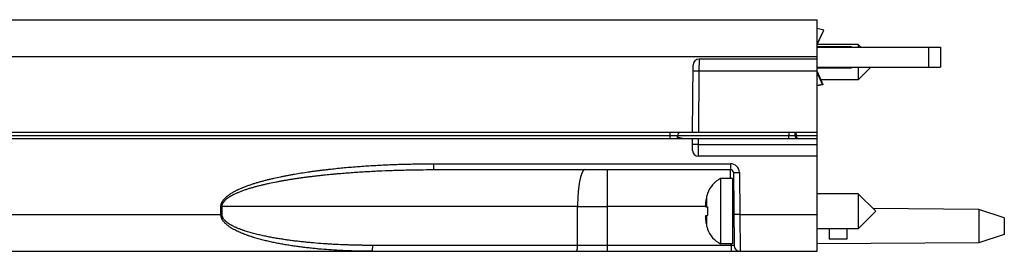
# Model space of a CAD drawing. Header units: inches. Extents: x 0 to 22, y 0 to 17.
# Tile 44 of 61: x 10.1 to 13.4, y 13.4 to 14.2. Entities that reach past the tile are written whole.
import ezdxf

# ---------------------------------------------------------------- set-up
doc = ezdxf.new("R2010")
doc.units = ezdxf.units.IN
doc.header["$LTSCALE"] = 1.21
doc.header["$MEASUREMENT"] = 0
doc.layers.get('0').update_dxf_attribs({"linetype": 'CONTINUOUS'})

msp = doc.modelspace()

# ---------------------------------------------------------------- linework, layer by layer
at = {"color": 7, "linetype": 'CONTINUOUS'}
for p, q in [((8.8363, 14.1696), (12.8132, 14.1696)), ((12.8132, 13.3896), (12.8132, 14.1696)), ((12.8354, 14.1348), (12.8132, 14.1396)), ((12.8132, 14.0858), (12.8357, 14.1341)), ((12.9514, 14.0856), (12.8132, 14.0856)), ((12.9282, 14.0786), (12.8132, 14.0786)), ((12.8132, 14.0766), (13.2282, 14.0766)), ((12.9282, 14.0786), (12.9282, 14.0766)), ((12.9605, 14.0766), (12.9514, 14.0856)), ((12.9514, 14.0856), (12.9514, 14.0766)), ((13.2282, 14.0766), (13.2282, 14.0096)), ((12.8132, 14.0366), (12.4152, 14.0366)), ((12.3932, 13.7896), (12.3952, 14.0167)), ((12.8132, 14.0096), (13.2282, 14.0096)), ((12.8132, 14.0076), (12.9282, 14.0076)), ((12.8132, 13.9953), (12.8327, 13.9514)), ((12.9282, 14.0076), (12.9282, 14.0096)), ((12.9935, 14.0096), (12.9514, 13.9675)), ((12.9514, 14.0096), (12.9514, 13.9675)), ((12.8132, 13.9903), (12.8309, 13.9506)), ((12.9514, 13.9675), (12.8255, 13.9675)), ((12.8305, 13.9508), (12.8132, 13.9474)), ((12.8324, 13.9507), (12.8132, 13.9469)), ((12.8307, 13.9508), (12.8305, 13.9508)), ((12.8309, 13.9506), (12.8307, 13.9508)), ((12.8309, 13.9506), (12.8327, 13.9514)), ((12.8312, 13.9508), (12.8324, 13.9507)), ((12.8132, 13.7896), (8.8132, 13.7896)), ((8.8132, 13.7696), (12.8132, 13.7696)), ((12.3428, 13.7696), (12.343, 13.7797)), ((12.3935, 13.7294), (12.3932, 13.7696)), ((12.7379, 13.7896), (12.7381, 13.7794)), ((12.8132, 13.7096), (12.4135, 13.7096)), ((11.521, 13.6646), (12.5213, 13.6646)), ((12.5282, 13.6348), (12.4878, 13.6348)), ((12.4878, 13.6348), (12.4878, 13.4143)), ((12.5282, 13.6348), (12.5282, 13.4143)), ((12.5313, 13.6546), (12.5334, 13.4094)), ((12.4435, 13.5846), (12.4435, 13.5828)), ((12.9514, 13.5836), (12.8132, 13.5836)), ((13.0105, 13.5246), (12.9514, 13.5836)), ((12.9514, 13.5836), (12.9514, 13.4655)), ((12.437, 13.5398), (12.4435, 13.5391)), ((12.4435, 13.5391), (12.4435, 13.51)), ((13.3571, 13.5306), (13.0019, 13.5332)), ((13.4432, 13.5026), (13.3571, 13.5306)), ((13.3571, 13.5306), (13.3571, 13.4186)), ((12.4435, 13.51), (12.437, 13.5093)), ((13.0105, 13.5246), (12.9514, 13.4655)), ((13.4432, 13.5026), (13.4432, 13.4466)), ((12.4435, 13.4663), (12.4435, 13.4645)), ((12.5328, 13.4852), (12.5321, 13.4852)), ((12.9514, 13.4655), (12.8132, 13.4655)), ((12.8532, 13.4655), (12.8532, 13.4302)), ((12.9132, 13.4655), (12.9132, 13.4308)), ((12.9132, 13.4308), (12.8532, 13.4302)), ((13.4432, 13.4466), (13.3571, 13.4186)), ((12.5282, 13.4143), (12.4878, 13.4143)), ((13.3571, 13.4186), (12.8132, 13.4145)), ((8.8363, 13.3896), (12.8132, 13.3896))]:
    msp.add_line(p, q, dxfattribs=at)
at = {"color": 9, "linetype": 'CONTINUOUS'}
for p, q in [((12.8132, 14.0871), (12.8354, 14.1348)), ((13.1882, 14.0766), (13.1882, 14.0096)), ((8.8354, 14.0456), (12.8132, 14.0456)), ((12.4152, 14.0366), (12.415, 13.9969)), ((12.395, 13.9969), (12.415, 13.9969)), ((12.415, 13.9969), (12.4132, 13.7896)), ((12.415, 13.9969), (12.8132, 13.9969)), ((12.8132, 13.9897), (12.8305, 13.9508)), ((9.6669, 13.7797), (12.318, 13.7797)), ((12.3178, 13.7696), (12.318, 13.7797)), ((12.318, 13.7797), (12.318, 13.7896)), ((12.318, 13.7797), (12.343, 13.7797)), ((12.343, 13.7794), (12.7181, 13.7794)), ((12.4134, 13.7489), (12.4132, 13.7696)), ((12.7179, 13.7896), (12.7181, 13.7794)), ((12.7181, 13.7696), (12.7181, 13.7794)), ((12.7181, 13.7794), (12.7381, 13.7794)), ((12.7431, 13.7794), (12.7381, 13.7794)), ((12.7431, 13.7794), (12.7429, 13.7896)), ((12.7431, 13.7794), (12.8132, 13.7794)), ((12.4134, 13.7489), (12.8132, 13.7489)), ((12.4135, 13.7096), (12.4134, 13.7489)), ((11.521, 13.6844), (12.5213, 13.6844)), ((11.521, 13.6844), (11.521, 13.6646)), ((12.1068, 13.5406), (12.1068, 13.6646)), ((12.5213, 13.6844), (12.5213, 13.6646)), ((12.5215, 13.6348), (12.5213, 13.6646)), ((12.5313, 13.6546), (12.5513, 13.6546)), ((12.5513, 13.6546), (12.5525, 13.5135)), ((12.44, 13.5705), (12.44, 13.5395)), ((10.8055, 13.5135), (10.8055, 13.5406)), ((10.8055, 13.5406), (10.8095, 13.5406)), ((10.8095, 13.5135), (10.8095, 13.5406)), ((12.0064, 13.5406), (10.8095, 13.5406)), ((12.0062, 13.4094), (12.0064, 13.5406)), ((12.0064, 13.5406), (12.1068, 13.5406)), ((12.1067, 13.4094), (12.1068, 13.5406)), ((12.4369, 13.5406), (12.1068, 13.5406)), ((12.5321, 13.5572), (12.5321, 13.4852)), ((8.8354, 13.5135), (10.8055, 13.5135)), ((10.8055, 13.5135), (10.8095, 13.5135)), ((12.44, 13.5096), (12.44, 13.4786)), ((12.5525, 13.5135), (12.5325, 13.5135)), ((12.5525, 13.5135), (12.8132, 13.5135)), ((12.5525, 13.5135), (12.5534, 13.3896)), ((12.0062, 13.4094), (11.3169, 13.4094)), ((12.1067, 13.4094), (12.0062, 13.4094)), ((12.5234, 13.4094), (12.1067, 13.4094)), ((12.1067, 13.3896), (12.1067, 13.4094)), ((12.5234, 13.4094), (12.5234, 13.4143)), ((12.5234, 13.4094), (12.5234, 13.3896)), ((12.5334, 13.4094), (12.5234, 13.4094))]:
    msp.add_line(p, q, dxfattribs=at)
at = {"color": 7, "linetype": 'CONTINUOUS'}
for centre, radius, start, end in [((12.4152, 14.0166), 0.02, 90, 179.5), ((12.353, 13.7796), 0.01, 91.4906, 179), ((12.7481, 13.7796), 0.01, 181, 270), ((12.4135, 13.7296), 0.02, 180.5, 270), ((12.5213, 13.6546), 0.01, 0.5, 90), ((12.5309, 13.552), 0.0933, 117.5225, 159.5639), ((12.6528, 13.5246), 0.2177, 167.821, 172.347), ((12.5358, 13.5498), 0.0981, 160.3312, 167.8411), ((12.5369, 13.5496), 0.0992, 165.5135, 167.823), ((12.5321, 13.5679), 0.00394, 180, 269.1422), ((12.598, 13.5385), 0.1616, 174.6476, 177.727), ((12.4926, 13.5487), 0.0563, 183.9284, 189.1086), ((12.4926, 13.5004), 0.0563, 170.8914, 176.0716), ((12.5981, 13.5106), 0.1617, 182.2739, 185.3515), ((12.6528, 13.5245), 0.2177, 187.653, 192.179), ((12.5358, 13.4993), 0.0981, 192.1589, 199.6688), ((12.5309, 13.4971), 0.0933, 200.4361, 242.4775), ((12.5321, 13.4812), 0.00394, 90, 180), ((12.5534, 13.4096), 0.02, 180.5, 270)]:
    msp.add_arc(centre, radius, start, end, dxfattribs=at)
at = {"color": 9, "linetype": 'CONTINUOUS'}
msp.add_arc((12.5213, 13.6544), 0.03, 0.5001, 89.9999, dxfattribs=at)
at = {"color": 7, "linetype": 'CONTINUOUS'}
for points, knots in [([(12.8357, 14.1341), (12.8357, 14.1341), (12.8357, 14.1342), (12.8358, 14.1343), (12.8357, 14.1344), (12.8357, 14.1344), (12.8357, 14.1345), (12.8356, 14.1346), (12.8355, 14.1347), (12.8355, 14.1348), (12.8354, 14.1348)], [0, 0, 0, 0, 0.093183, 0.190299, 0.294808, 0.409429, 0.536119, 0.676235, 0.830683, 1, 1, 1, 1]), ([(12.8327, 13.9514), (12.8327, 13.9514), (12.8327, 13.9514), (12.8327, 13.9513), (12.8327, 13.9512), (12.8327, 13.9511), (12.8326, 13.951), (12.8326, 13.9509), (12.8325, 13.9508), (12.8324, 13.9508), (12.8324, 13.9507)], [0, 0, 0, 0, 0.093183, 0.190299, 0.294808, 0.409429, 0.536119, 0.676235, 0.830683, 1, 1, 1, 1]), ([(10.8095, 13.5406), (10.8095, 13.5411), (10.8096, 13.5421), (10.8097, 13.5435), (10.8099, 13.545), (10.8103, 13.5464), (10.8107, 13.5478), (10.8112, 13.5491), (10.8117, 13.5504), (10.8126, 13.5522), (10.8138, 13.5543), (10.8154, 13.5567), (10.8172, 13.5589), (10.8192, 13.5611), (10.8212, 13.5631), (10.8234, 13.5651), (10.8256, 13.5669), (10.8279, 13.5687), (10.8302, 13.5704), (10.8326, 13.572), (10.835, 13.5736), (10.8375, 13.5751), (10.84, 13.5766), (10.8425, 13.578), (10.845, 13.5794), (10.8484, 13.5812), (10.8528, 13.5833), (10.8571, 13.5853), (10.8607, 13.5869), (10.8642, 13.5884), (10.8705, 13.591), (10.8795, 13.5944), (10.8886, 13.5976), (10.8959, 13.6), (10.9014, 13.6017), (10.907, 13.6034), (10.9144, 13.6055), (10.9236, 13.6081), (10.933, 13.6105), (10.9405, 13.6124), (10.9479, 13.6142), (10.9555, 13.616), (10.963, 13.6176), (10.9743, 13.6201), (10.9875, 13.6228), (11.0027, 13.6257), (11.014, 13.6277), (11.0254, 13.6297), (11.0369, 13.6316), (11.0483, 13.6334), (11.0597, 13.6351), (11.0712, 13.6368), (11.0826, 13.6384), (11.0941, 13.6399), (11.1056, 13.6413), (11.117, 13.6427), (11.1285, 13.6441), (11.14, 13.6454), (11.1554, 13.647), (11.1707, 13.6486), (11.1861, 13.65), (11.2014, 13.6514), (11.2206, 13.6531), (11.2437, 13.6548), (11.2668, 13.6564), (11.2898, 13.6579), (11.3129, 13.6592), (11.3437, 13.6607), (11.3746, 13.662), (11.4054, 13.6629), (11.4285, 13.6635), (11.4516, 13.664), (11.4825, 13.6644), (11.5056, 13.6646), (11.521, 13.6646)], [0, 0, 0, 0, 0.001954, 0.003907, 0.005861, 0.007815, 0.009769, 0.011722, 0.013676, 0.01563, 0.019537, 0.023444, 0.027351, 0.031258, 0.035165, 0.039072, 0.042979, 0.046886, 0.050794, 0.054701, 0.058608, 0.062515, 0.066422, 0.070328, 0.074235, 0.078142, 0.085956, 0.093769, 0.097676, 0.101582, 0.109396, 0.125021, 0.140647, 0.14846, 0.156273, 0.164086, 0.171899, 0.187524, 0.20315, 0.210963, 0.218775, 0.234401, 0.242213, 0.250026, 0.281276, 0.296901, 0.312526, 0.328151, 0.343775, 0.3594, 0.375025, 0.39065, 0.406275, 0.421899, 0.437524, 0.453149, 0.468773, 0.484398, 0.500023, 0.531272, 0.546896, 0.562521, 0.59377, 0.625019, 0.656267, 0.687516, 0.718765, 0.750013, 0.81251, 0.843759, 0.875007, 0.906255, 0.937504, 1, 1, 1, 1])]:
    msp.add_open_spline(points, degree=3, knots=knots, dxfattribs=at)
at = {"color": 9, "linetype": 'CONTINUOUS'}
for points, knots in [([(12.3595, 13.7696), (12.3593, 13.7696), (12.359, 13.7696), (12.3584, 13.7696), (12.3577, 13.7697), (12.3567, 13.7698), (12.3557, 13.77), (12.3547, 13.7702), (12.3537, 13.7705), (12.3527, 13.7708), (12.3513, 13.7712), (12.3495, 13.7717), (12.3473, 13.7724), (12.3451, 13.7732), (12.3437, 13.7737), (12.3429, 13.7739)], [0, 0, 0, 0, 0.024941, 0.050685, 0.104298, 0.160392, 0.218569, 0.278488, 0.339875, 0.402506, 0.466196, 0.596168, 0.728865, 0.863633, 1, 1, 1, 1]), ([(12.7481, 13.7696), (12.748, 13.7696), (12.7479, 13.7696), (12.7476, 13.7696), (12.7472, 13.7697), (12.7467, 13.7699), (12.7463, 13.7702), (12.7459, 13.7706), (12.7454, 13.7711), (12.7451, 13.7716), (12.7447, 13.7722), (12.7443, 13.7729), (12.744, 13.7737), (12.7438, 13.7744), (12.7437, 13.775), (12.7435, 13.7756), (12.7434, 13.7764), (12.7432, 13.7772), (12.7432, 13.7778), (12.7431, 13.7785), (12.7431, 13.779), (12.7431, 13.7794)], [0, 0, 0, 0, 0.019339, 0.03876, 0.078482, 0.120194, 0.164685, 0.212588, 0.264389, 0.320409, 0.380827, 0.445693, 0.51492, 0.588289, 0.626424, 0.66545, 0.745885, 0.828972, 0.871282, 0.913963, 1, 1, 1, 1]), ([(12.4134, 13.7489), (12.4127, 13.7488), (12.4114, 13.7488), (12.4095, 13.7488), (12.4076, 13.7488), (12.4057, 13.7488), (12.404, 13.7488), (12.4023, 13.7488), (12.4007, 13.7488), (12.3993, 13.7488), (12.3981, 13.7488), (12.3973, 13.7489), (12.3968, 13.7489), (12.3962, 13.7489), (12.3957, 13.7489), (12.3953, 13.7489), (12.3949, 13.7489), (12.3946, 13.7489), (12.3942, 13.7489), (12.394, 13.7489), (12.3938, 13.749), (12.3936, 13.749), (12.3935, 13.749), (12.3935, 13.749), (12.3934, 13.749), (12.3934, 13.749), (12.3934, 13.749), (12.3934, 13.749), (12.3934, 13.749), (12.3934, 13.749), (12.3934, 13.749), (12.3934, 13.749)], [0, 0, 0, 0, 0.097951, 0.194957, 0.290085, 0.382419, 0.471071, 0.555187, 0.633959, 0.706627, 0.772493, 0.802675, 0.830924, 0.857173, 0.881359, 0.903423, 0.923314, 0.940983, 0.956389, 0.969496, 0.980274, 0.988701, 0.992028, 0.994765, 0.995912, 0.996912, 0.997766, 0.998476, 0.999044, 0.999477, 1, 1, 1, 1]), ([(10.8055, 13.5406), (10.8055, 13.5411), (10.8055, 13.5421), (10.8057, 13.5436), (10.8058, 13.545), (10.8062, 13.547), (10.8068, 13.5493), (10.8076, 13.5517), (10.8083, 13.5535), (10.8092, 13.5552), (10.8103, 13.5574), (10.8119, 13.5599), (10.8136, 13.5623), (10.8154, 13.5646), (10.8174, 13.5668), (10.8194, 13.5689), (10.8222, 13.5716), (10.8252, 13.5742), (10.8282, 13.5767), (10.8313, 13.579), (10.8353, 13.5819), (10.8403, 13.585), (10.8445, 13.5876), (10.8479, 13.5895), (10.8513, 13.5914), (10.8556, 13.5937), (10.86, 13.5958), (10.8636, 13.5975), (10.8671, 13.5991), (10.8716, 13.6011), (10.877, 13.6034), (10.8825, 13.6056), (10.8879, 13.6078), (10.8934, 13.6098), (10.899, 13.6118), (10.9064, 13.6144), (10.9138, 13.6168), (10.9213, 13.6192), (10.9269, 13.6209), (10.9325, 13.6226), (10.9382, 13.6242), (10.9438, 13.6257), (10.9495, 13.6273), (10.9552, 13.6288), (10.9628, 13.6307), (10.9704, 13.6326), (10.978, 13.6344), (10.9895, 13.637), (11.0029, 13.6399), (11.0182, 13.6431), (11.0297, 13.6453), (11.0413, 13.6474), (11.0567, 13.6502), (11.076, 13.6534), (11.0954, 13.6563), (11.1109, 13.6585), (11.1226, 13.6601), (11.1342, 13.6617), (11.1459, 13.6631), (11.1575, 13.6645), (11.1731, 13.6663), (11.1926, 13.6685), (11.2159, 13.6708), (11.2394, 13.6729), (11.2628, 13.6748), (11.2862, 13.6765), (11.3097, 13.678), (11.3331, 13.6794), (11.3566, 13.6806), (11.3801, 13.6816), (11.4036, 13.6825), (11.427, 13.6832), (11.4505, 13.6837), (11.4819, 13.6842), (11.5054, 13.6844), (11.521, 13.6844)], [0, 0, 0, 0, 0.001953, 0.003906, 0.005859, 0.007813, 0.011718, 0.015623, 0.017576, 0.01953, 0.023435, 0.027341, 0.031247, 0.035154, 0.03906, 0.042966, 0.046872, 0.054684, 0.05859, 0.062497, 0.070309, 0.078121, 0.085934, 0.08984, 0.093747, 0.101559, 0.109372, 0.113278, 0.117185, 0.124997, 0.13281, 0.140622, 0.148435, 0.156248, 0.16406, 0.171873, 0.187498, 0.195311, 0.203123, 0.210936, 0.218748, 0.226561, 0.234374, 0.242186, 0.249999, 0.265624, 0.273437, 0.281249, 0.312499, 0.328124, 0.343749, 0.359374, 0.374999, 0.406249, 0.437499, 0.453125, 0.46875, 0.484375, 0.5, 0.515625, 0.53125, 0.5625, 0.59375, 0.625, 0.65625, 0.6875, 0.71875, 0.75, 0.78125, 0.8125, 0.84375, 0.875, 0.90625, 0.9375, 1, 1, 1, 1]), ([(12.0315, 13.6646), (12.0313, 13.6646), (12.0309, 13.6645), (12.0302, 13.6644), (12.0296, 13.6642), (12.029, 13.664), (12.0284, 13.6636), (12.0278, 13.6632), (12.0272, 13.6627), (12.0266, 13.6622), (12.026, 13.6615), (12.0254, 13.6608), (12.0248, 13.6601), (12.0242, 13.6592), (12.0236, 13.6583), (12.023, 13.6573), (12.0225, 13.6563), (12.0219, 13.6551), (12.0213, 13.6539), (12.0208, 13.6527), (12.0202, 13.6513), (12.0197, 13.6499), (12.0192, 13.6485), (12.0184, 13.6464), (12.0176, 13.6436), (12.0166, 13.6401), (12.0156, 13.6364), (12.0147, 13.6324), (12.0138, 13.6283), (12.0129, 13.6239), (12.0121, 13.6193), (12.0114, 13.6145), (12.0107, 13.6095), (12.01, 13.6044), (12.0094, 13.5991), (12.0088, 13.5937), (12.0083, 13.5881), (12.0079, 13.5824), (12.0075, 13.5767), (12.0072, 13.5708), (12.0069, 13.5649), (12.0067, 13.5589), (12.0064, 13.5508), (12.0064, 13.5447), (12.0064, 13.5406)], [0, 0, 0, 0, 0.004714, 0.009494, 0.014403, 0.0195, 0.024836, 0.030454, 0.036394, 0.042686, 0.049355, 0.056422, 0.063903, 0.071811, 0.080155, 0.088945, 0.098184, 0.107877, 0.118025, 0.128631, 0.139693, 0.15121, 0.16318, 0.1756, 0.201775, 0.2297, 0.259329, 0.290609, 0.323481, 0.357881, 0.393737, 0.430973, 0.469511, 0.509267, 0.550152, 0.592078, 0.634949, 0.67867, 0.723142, 0.768264, 0.813935, 0.860049, 0.906503, 1, 1, 1, 1]), ([(11.3129, 13.3896), (11.3016, 13.3896), (11.2847, 13.3897), (11.2621, 13.3901), (11.2452, 13.3906), (11.2283, 13.3912), (11.2058, 13.3923), (11.1776, 13.3939), (11.1495, 13.396), (11.127, 13.3981), (11.1102, 13.3998), (11.0934, 13.4016), (11.0766, 13.4037), (11.0598, 13.4059), (11.0458, 13.408), (11.0347, 13.4097), (11.0263, 13.4111), (11.018, 13.4125), (11.0097, 13.414), (11.0013, 13.4155), (10.993, 13.4171), (10.9847, 13.4188), (10.9737, 13.4211), (10.9627, 13.4236), (10.9517, 13.4263), (10.9435, 13.4284), (10.9353, 13.4305), (10.9271, 13.4328), (10.9204, 13.4348), (10.9149, 13.4364), (10.9096, 13.4381), (10.9042, 13.4399), (10.8988, 13.4417), (10.8935, 13.4435), (10.8868, 13.446), (10.8803, 13.4485), (10.875, 13.4507), (10.8698, 13.4529), (10.8634, 13.4558), (10.8557, 13.4595), (10.8494, 13.4628), (10.8445, 13.4656), (10.8409, 13.4678), (10.8373, 13.4701), (10.8337, 13.4725), (10.8303, 13.475), (10.8269, 13.4777), (10.8237, 13.4804), (10.8205, 13.4833), (10.8175, 13.4864), (10.8148, 13.4897), (10.8122, 13.4932), (10.8103, 13.4962), (10.809, 13.4988), (10.8081, 13.5008), (10.8073, 13.5028), (10.8068, 13.5045), (10.8064, 13.5059), (10.8062, 13.507), (10.806, 13.508), (10.8058, 13.5091), (10.8057, 13.5102), (10.8055, 13.5116), (10.8055, 13.5127), (10.8055, 13.5135)], [0, 0, 0, 0, 0.062338, 0.093507, 0.124676, 0.155844, 0.187013, 0.24935, 0.31169, 0.342861, 0.374033, 0.405206, 0.436381, 0.467558, 0.498737, 0.514328, 0.529919, 0.545511, 0.561104, 0.576698, 0.592293, 0.607889, 0.623486, 0.654684, 0.670286, 0.68589, 0.701496, 0.717104, 0.732715, 0.740522, 0.74833, 0.763947, 0.771758, 0.779569, 0.795196, 0.810828, 0.818647, 0.826467, 0.842114, 0.857771, 0.873439, 0.881279, 0.889124, 0.896973, 0.904828, 0.912689, 0.920558, 0.928436, 0.936324, 0.944224, 0.952138, 0.960067, 0.968015, 0.971997, 0.975984, 0.979977, 0.983974, 0.985974, 0.987976, 0.989978, 0.991982, 0.993986, 0.99599, 1, 1, 1, 1]), ([(11.3169, 13.4094), (11.3058, 13.4094), (11.2891, 13.4095), (11.2669, 13.4099), (11.2502, 13.4103), (11.2336, 13.4108), (11.2114, 13.4116), (11.1891, 13.4127), (11.167, 13.414), (11.1448, 13.4155), (11.1226, 13.4172), (11.1005, 13.4192), (11.0839, 13.4209), (11.0673, 13.4227), (11.0535, 13.4244), (11.0425, 13.4258), (11.0343, 13.4269), (11.026, 13.4281), (11.0178, 13.4293), (11.0095, 13.4305), (11.0013, 13.4319), (10.9931, 13.4332), (10.9848, 13.4346), (10.9766, 13.4361), (10.9684, 13.4377), (10.9603, 13.4393), (10.9494, 13.4415), (10.9385, 13.444), (10.9277, 13.4465), (10.9169, 13.4493), (10.9062, 13.4522), (10.8955, 13.4553), (10.8889, 13.4574), (10.8836, 13.4592), (10.8796, 13.4605), (10.8757, 13.4619), (10.8718, 13.4634), (10.8679, 13.4648), (10.8627, 13.4669), (10.8576, 13.4691), (10.8525, 13.4714), (10.8487, 13.4732), (10.8456, 13.4748), (10.8432, 13.4761), (10.8407, 13.4774), (10.8377, 13.4791), (10.8347, 13.4809), (10.8324, 13.4825), (10.8306, 13.4836), (10.8289, 13.4848), (10.8272, 13.4861), (10.8256, 13.4874), (10.8239, 13.4887), (10.8224, 13.4901), (10.8208, 13.4915), (10.8193, 13.493), (10.8174, 13.495), (10.8156, 13.4972), (10.814, 13.4995), (10.8129, 13.5013), (10.8119, 13.5032), (10.8111, 13.5052), (10.8105, 13.5068), (10.8101, 13.5082), (10.8099, 13.5092), (10.8097, 13.5103), (10.8096, 13.5113), (10.8095, 13.5124), (10.8095, 13.5131), (10.8095, 13.5135)], [0, 0, 0, 0, 0.062414, 0.093621, 0.124828, 0.156034, 0.18724, 0.249653, 0.280859, 0.312066, 0.37448, 0.405688, 0.436896, 0.468105, 0.499315, 0.514921, 0.530527, 0.546133, 0.561739, 0.577346, 0.592954, 0.608562, 0.62417, 0.639779, 0.655389, 0.670999, 0.686611, 0.717836, 0.733451, 0.749067, 0.780303, 0.795925, 0.81155, 0.819363, 0.827178, 0.834993, 0.84281, 0.850627, 0.858446, 0.874088, 0.881912, 0.889738, 0.897567, 0.901482, 0.905399, 0.913234, 0.921073, 0.924994, 0.928917, 0.932841, 0.936767, 0.940695, 0.944624, 0.948556, 0.952491, 0.956428, 0.960368, 0.968257, 0.972209, 0.976165, 0.980126, 0.984092, 0.988063, 0.99005, 0.992039, 0.994028, 0.996018, 0.998009, 1, 1, 1, 1]), ([(11.3129, 13.3896), (11.3129, 13.3896), (11.313, 13.3896), (11.3131, 13.3896), (11.3133, 13.3896), (11.3135, 13.3898), (11.3137, 13.3899), (11.3139, 13.3902), (11.314, 13.3904), (11.3142, 13.3907), (11.3144, 13.3911), (11.3146, 13.3915), (11.3148, 13.3919), (11.3149, 13.3924), (11.3151, 13.3929), (11.3153, 13.3935), (11.3154, 13.3941), (11.3156, 13.3947), (11.3158, 13.3956), (11.316, 13.3968), (11.3162, 13.3984), (11.3164, 13.4), (11.3166, 13.4018), (11.3167, 13.4036), (11.3168, 13.4055), (11.3169, 13.4074), (11.3169, 13.4087), (11.3169, 13.4094)], [0, 0, 0, 0, 0.004714, 0.009494, 0.019487, 0.030431, 0.042655, 0.056386, 0.071772, 0.088904, 0.107836, 0.128589, 0.151168, 0.175559, 0.201736, 0.229663, 0.259293, 0.290576, 0.32345, 0.393707, 0.469484, 0.550129, 0.634929, 0.723127, 0.813924, 0.906496, 1, 1, 1, 1]), ([(12.0022, 13.3896), (12.0023, 13.3896), (12.0023, 13.3896), (12.0025, 13.3896), (12.0026, 13.3896), (12.0028, 13.3898), (12.003, 13.3899), (12.0032, 13.3902), (12.0034, 13.3904), (12.0036, 13.3907), (12.0038, 13.3911), (12.0039, 13.3915), (12.0041, 13.3919), (12.0043, 13.3924), (12.0045, 13.3929), (12.0046, 13.3935), (12.0048, 13.3941), (12.0049, 13.3947), (12.0051, 13.3956), (12.0053, 13.3968), (12.0056, 13.3984), (12.0058, 13.4), (12.0059, 13.4018), (12.0061, 13.4036), (12.0062, 13.4055), (12.0062, 13.4074), (12.0062, 13.4087), (12.0062, 13.4094)], [0, 0, 0, 0, 0.004714, 0.009494, 0.019487, 0.030431, 0.042655, 0.056386, 0.071772, 0.088904, 0.107836, 0.128589, 0.151168, 0.175559, 0.201736, 0.229663, 0.259293, 0.290576, 0.32345, 0.393707, 0.469484, 0.550129, 0.634929, 0.723127, 0.813924, 0.906496, 1, 1, 1, 1])]:
    msp.add_open_spline(points, degree=3, knots=knots, dxfattribs=at)

doc.saveas('drawing.dxf')
